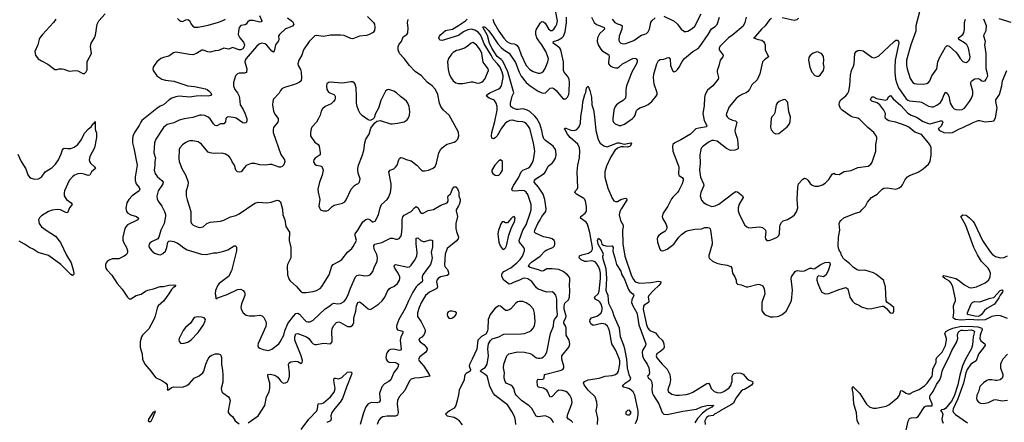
# Model space of a CAD drawing. Header units: inches. Extents: x 1550315 to 1685896, y 510706 to 640504.
# Tile 23 of 256: x 1564895 to 1576353, y 542435 to 547122. Entities that reach past the tile are written whole.
import ezdxf

# ---------------------------------------------------------------- set-up
doc = ezdxf.new("R2010")
doc.units = ezdxf.units.IN
doc.header["$MEASUREMENT"] = 0
doc.layers.add('B5564', color=7, linetype='Continuous')
doc.layers.add('B5574', color=7, linetype='Continuous')

msp = doc.modelspace()

# ---------------------------------------------------------------- linework, layer by layer
at = {"layer": 'B5564', "color": 5}
for points, elevation in [([(1565314, 547130), (1565287, 547090), (1565159, 546950), (1565130, 546912), (1565120, 546890), (1565107, 546830), (1565071, 546751), (1565079, 546710), (1565110, 546668), (1565150, 546642), (1565224, 546604), (1565304, 546544), (1565330, 546542), (1565350, 546548), (1565390, 546551), (1565410, 546547), (1565470, 546522), (1565550, 546530), (1565570, 546526), (1565630, 546496), (1565650, 546497), (1565670, 546516), (1565680, 546540), (1565681, 546630), (1565686, 546650), (1565729, 546730), (1565718, 546810), (1565721, 546830), (1565727, 546850), (1565765, 546910), (1565777, 546943), (1565796, 547070), (1565814, 547110), (1565889, 547190)], 620), ([(1567685, 547170), (1567711, 547110), (1567704, 547096), (1567690, 547095), (1567610, 547114), (1567570, 547111), (1567545, 547095), (1567530, 547069), (1567519, 547061), (1567470, 547055), (1567450, 547030), (1567440, 546990), (1567439, 546950), (1567458, 546910), (1567500, 546860), (1567511, 546831), (1567507, 546810), (1567490, 546782), (1567470, 546771), (1567450, 546771), (1567370, 546797), (1567330, 546780), (1567270, 546792), (1567210, 546762), (1567170, 546758), (1567110, 546745), (1567086, 546746), (1567030, 546767), (1567014, 546766), (1566953, 546727), (1566910, 546714), (1566870, 546716), (1566710, 546743), (1566684, 546736), (1566630, 546698), (1566570, 546683), (1566539, 546670), (1566492, 546630), (1566459, 546590), (1566450, 546570), (1566446, 546550), (1566448, 546530), (1566491, 546470), (1566550, 546430), (1566590, 546418), (1566690, 546405), (1566850, 546350), (1566930, 546343), (1567057, 546317), (1567075, 546310), (1567101, 546290), (1567118, 546270), (1567127, 546250), (1567121, 546239), (1567090, 546230), (1567010, 546235), (1566950, 546232), (1566870, 546221), (1566750, 546230), (1566710, 546225), (1566664, 546210), (1566634, 546190), (1566570, 546131), (1566530, 546114), (1566490, 546089), (1566318, 545950), (1566303, 545930), (1566287, 545890), (1566230, 545810), (1566213, 545767), (1566207, 545730), (1566206, 545690), (1566225, 545625), (1566263, 545430), (1566238, 545290), (1566238, 545250), (1566249, 545210), (1566284, 545170), (1566292, 545150), (1566284, 545130), (1566202, 545070), (1566164, 545030), (1566141, 544990), (1566129, 544929), (1566137, 544890), (1566155, 544870), (1566190, 544850), (1566255, 544830), (1566276, 544810), (1566270, 544790), (1566148, 544732), (1566129, 544710), (1566119, 544690), (1566097, 544590), (1566095, 544555), (1566101, 544530), (1566136, 544470), (1566150, 544430), (1566149, 544410), (1566138, 544390), (1566110, 544367), (1566050, 544338), (1565970, 544336), (1565937, 544323), (1565914, 544306), (1565902, 544290), (1565893, 544270), (1565893, 544250), (1565897, 544230), (1565908, 544210), (1565968, 544148), (1566030, 544050), (1566086, 543986), (1566150, 543891), (1566170, 543871), (1566190, 543874), (1566251, 543909), (1566310, 543928), (1566359, 543961), (1566387, 543973), (1566451, 543989), (1566530, 544015), (1566570, 544014), (1566630, 544033), (1566690, 544037), (1566711, 544031), (1566696, 544010), (1566680, 544000), (1566661, 543979), (1566632, 543930), (1566570, 543845), (1566507, 543790), (1566495, 543765), (1566473, 543670), (1566455, 543630), (1566396, 543524), (1566324, 543450), (1566312, 543428), (1566298, 543370), (1566298, 543310), (1566307, 543267), (1566322, 543230), (1566325, 543170), (1566350, 543110), (1566421, 543030), (1566477, 542957), (1566550, 542922), (1566595, 542890), (1566610, 542870), (1566616, 542824), (1566612, 542812), (1566630, 542811), (1566638, 542822), (1566662, 542838), (1566690, 542849), (1566790, 542843), (1566838, 542862), (1566870, 542888), (1566926, 542950), (1566985, 542975), (1567028, 543012), (1567038, 543030), (1567060, 543110), (1567090, 543174), (1567110, 543203), (1567130, 543217), (1567170, 543231), (1567210, 543231), (1567226, 543225), (1567236, 543216), (1567243, 543190), (1567243, 543110), (1567256, 543036), (1567260, 542990), (1567257, 542903), (1567241, 542830), (1567242, 542810), (1567249, 542789), (1567259, 542779), (1567325, 542730), (1567338, 542710), (1567343, 542690), (1567341, 542670), (1567319, 542570), (1567321, 542550), (1567335, 542530), (1567370, 542501), (1567403, 542450), (1567450, 542415)], 620), ([(1568941, 547161), (1569011, 547090), (1569022, 547070), (1569026, 547030), (1569022, 546998), (1569008, 546972), (1568956, 546944), (1568930, 546938), (1568849, 546931), (1568770, 546901), (1568750, 546902), (1568670, 546938), (1568630, 546943), (1568510, 546942), (1568430, 546926), (1568350, 546937), (1568330, 546934), (1568316, 546924), (1568265, 546870), (1568199, 546770), (1568180, 546710), (1568145, 546650), (1568132, 546610), (1568136, 546590), (1568161, 546541), (1568171, 546510), (1568176, 546444), (1568171, 546410), (1568146, 546390), (1568093, 546367), (1567990, 546336), (1567950, 546320), (1567930, 546297), (1567913, 546267), (1567850, 546197), (1567839, 546170), (1567837, 546130), (1567850, 546056), (1567864, 546024), (1567902, 545970), (1567904, 545950), (1567898, 545930), (1567850, 545865), (1567843, 545843), (1567844, 545810), (1567934, 545554), (1567977, 545490), (1567982, 545470), (1567970, 545433), (1567948, 545412), (1567930, 545405), (1567914, 545406), (1567830, 545435), (1567804, 545436), (1567750, 545427), (1567690, 545434), (1567630, 545449), (1567590, 545449), (1567530, 545423), (1567510, 545403), (1567473, 545350), (1567450, 545346), (1567430, 545352), (1567410, 545370), (1567396, 545430), (1567369, 545469), (1567350, 545510), (1567330, 545533), (1567290, 545557), (1567250, 545568), (1567150, 545566), (1567112, 545572), (1567090, 545581), (1567065, 545605), (1567012, 545672), (1566970, 545700), (1566910, 545713), (1566870, 545711), (1566850, 545704), (1566827, 545693), (1566790, 545665), (1566760, 545630), (1566752, 545610), (1566746, 545506), (1566749, 545470), (1566782, 545390), (1566829, 545309), (1566855, 545230), (1566852, 545190), (1566833, 545130), (1566833, 545070), (1566843, 545023), (1566888, 544890), (1566888, 544768), (1566895, 544750), (1566915, 544730), (1566970, 544708), (1566990, 544704), (1567010, 544705), (1567030, 544711), (1567073, 544750), (1567110, 544766), (1567230, 544776), (1567270, 544787), (1567350, 544826), (1567410, 544842), (1567450, 544860), (1567630, 544985), (1567670, 544999), (1567770, 544990), (1567823, 544997), (1567890, 545019), (1567910, 545017), (1567930, 545001), (1567955, 544915), (1567956, 544850), (1567981, 544790), (1567993, 544713), (1568033, 544650), (1568032, 544550), (1568050, 544470), (1568049, 544350), (1568012, 544270), (1568009, 544250), (1568012, 544150), (1568030, 544096), (1568041, 544081), (1568115, 544015), (1568161, 543961), (1568186, 543946), (1568230, 543945), (1568310, 543957), (1568350, 543969), (1568390, 543992), (1568410, 544016), (1568495, 544150), (1568526, 544254), (1568542, 544270), (1568610, 544305), (1568643, 544330), (1568710, 544414), (1568760, 544460), (1568777, 544483), (1568815, 544550), (1568800, 544610), (1568799, 544630), (1568830, 544670), (1568890, 544768), (1568923, 544797), (1568950, 544803), (1568973, 544793), (1569002, 544770), (1569010, 544768), (1569030, 544776), (1569071, 544849), (1569090, 544930), (1569106, 544970), (1569170, 545030), (1569185, 545050), (1569210, 545110), (1569218, 545170), (1569217, 545210), (1569190, 545350), (1569205, 545370), (1569250, 545386), (1569270, 545404), (1569287, 545430), (1569307, 545490), (1569316, 545504), (1569330, 545516), (1569350, 545515), (1569393, 545493), (1569450, 545477), (1569516, 545430), (1569571, 545371), (1569583, 545363), (1569610, 545361), (1569651, 545369), (1569707, 545393), (1569730, 545414), (1569745, 545450), (1569774, 545570), (1569793, 545607), (1569811, 545629), (1569850, 545662), (1569870, 545672), (1569950, 545696), (1569970, 545707), (1569992, 545730), (1570000, 545757)], 660), ([(1568010, 547144), (1568070, 547101), (1568086, 547070), (1568070, 547046), (1568010, 547025), (1567990, 547014), (1567917, 546950), (1567906, 546930), (1567910, 546890), (1567906, 546874), (1567870, 546830), (1567862, 546770), (1567853, 546747), (1567850, 546743), (1567830, 546755), (1567770, 546825), (1567750, 546840), (1567710, 546847), (1567683, 546837), (1567650, 546811), (1567530, 546670), (1567518, 546650), (1567513, 546630), (1567537, 546550), (1567533, 546507), (1567510, 546498), (1567450, 546501), (1567428, 546492), (1567407, 546470), (1567382, 546390), (1567384, 546350), (1567399, 546310), (1567429, 546269), (1567449, 546230), (1567454, 546210), (1567459, 546130), (1567496, 546076), (1567515, 546035), (1567537, 545970), (1567537, 545943), (1567530, 545921), (1567510, 545916), (1567490, 545923), (1567415, 545975), (1567401, 545981), (1567329, 545991), (1567313, 545987), (1567301, 545979), (1567295, 545970), (1567289, 545931), (1567272, 545908), (1567230, 545908), (1567190, 545888), (1567170, 545890), (1567150, 545910), (1567110, 545967), (1567090, 545986), (1567050, 546007), (1567009, 546011), (1566990, 546010), (1566910, 545984), (1566810, 545968), (1566750, 545953), (1566690, 545922), (1566610, 545900), (1566590, 545888), (1566570, 545865), (1566478, 545730), (1566463, 545690), (1566457, 545570), (1566474, 545510), (1566468, 545470), (1566469, 545430), (1566459, 545370), (1566473, 545333), (1566496, 545296), (1566549, 545250), (1566563, 545230), (1566560, 545210), (1566550, 545190), (1566506, 545130), (1566489, 545069), (1566495, 545035), (1566506, 545010), (1566550, 544951), (1566579, 544890), (1566593, 544853), (1566593, 544833), (1566577, 544750), (1566539, 544670), (1566516, 544590), (1566501, 544570), (1566430, 544535), (1566410, 544521), (1566402, 544510), (1566396, 544490), (1566402, 544470), (1566432, 544430), (1566465, 544405), (1566510, 544387), (1566534, 544386), (1566561, 544399), (1566592, 544428), (1566609, 544470), (1566619, 544530), (1566630, 544545), (1566650, 544547), (1566690, 544538), (1566730, 544521), (1566750, 544510), (1566804, 544464), (1566844, 544444), (1567010, 544394), (1567069, 544389), (1567150, 544406), (1567190, 544408), (1567270, 544426), (1567317, 544443), (1567390, 544491), (1567410, 544491), (1567418, 544470), (1567419, 544430), (1567361, 544199), (1567326, 544134), (1567217, 544050), (1567199, 544030), (1567173, 543970), (1567171, 543930), (1567177, 543903), (1567173, 543893), (1567178, 543878), (1567190, 543874), (1567196, 543884), (1567310, 543924), (1567430, 543981), (1567470, 543983), (1567494, 543970), (1567511, 543950), (1567516, 543930), (1567514, 543910), (1567475, 543815), (1567468, 543770), (1567471, 543750), (1567497, 543710), (1567530, 543682), (1567570, 543673), (1567630, 543673), (1567690, 543682), (1567716, 543676), (1567735, 543655), (1567758, 543610), (1567762, 543590), (1567760, 543550), (1567671, 543351), (1567667, 543330), (1567671, 543310), (1567690, 543296), (1567730, 543283), (1567790, 543271), (1567830, 543288), (1567910, 543349), (1567928, 543370), (1567970, 543450), (1567982, 543498), (1568016, 543584), (1568080, 543670), (1568110, 543703), (1568130, 543706), (1568150, 543694), (1568210, 543626), (1568230, 543609), (1568250, 543604), (1568270, 543605), (1568310, 543624), (1568450, 543756), (1568505, 543790), (1568530, 543815), (1568550, 543820), (1568595, 543815), (1568630, 543818), (1568670, 543843), (1568690, 543869), (1568713, 543910), (1568743, 543997), (1568801, 544130), (1568817, 544143), (1568848, 544152), (1568910, 544140), (1568950, 544142), (1568973, 544150), (1569005, 544190), (1569025, 544250), (1569053, 544307), (1569060, 544350), (1569052, 544390), (1569030, 544426), (1569021, 544450), (1569018, 544490), (1569028, 544510), (1569110, 544527), (1569210, 544577), (1569238, 544578), (1569274, 544566), (1569290, 544565), (1569310, 544573), (1569330, 544599), (1569337, 544623), (1569345, 544695), (1569346, 544794), (1569355, 544825), (1569370, 544846), (1569450, 544890), (1569490, 544933), (1569510, 544946), (1569532, 544932), (1569550, 544887), (1569558, 544878), (1569570, 544871), (1569590, 544871), (1569650, 544899), (1569710, 544913), (1569796, 544964), (1569870, 544990), (1569881, 545010), (1569882, 545030), (1569877, 545050), (1569883, 545070), (1569907, 545093), (1569917, 545110), (1569930, 545151), (1569950, 545178), (1569970, 545176), (1569990, 545151), (1570000, 545127)], 640), ([(1566730, 547135), (1566750, 547115), (1566770, 547103), (1566790, 547101), (1566830, 547120), (1566850, 547123), (1566872, 547112), (1566890, 547070), (1566910, 547045), (1566930, 547036), (1566970, 547034), (1567090, 547060), (1567210, 547094), (1567250, 547108), (1567290, 547130)], 620), ([(1570000, 545808), (1569999, 545819), (1569893, 546010), (1569828, 546068), (1569794, 546110), (1569781, 546150), (1569760, 546250), (1569733, 546310), (1569696, 546350), (1569636, 546396), (1569570, 546467), (1569497, 546517), (1569430, 546589), (1569370, 546670), (1569313, 546730), (1569301, 546770), (1569301, 546810), (1569310, 546837), (1569339, 546870), (1569359, 546921), (1569399, 546950), (1569413, 546970), (1569415, 547025), (1569407, 547090), (1569417, 547123)], 660), ([(1570000, 546938), (1569810, 546879), (1569790, 546883), (1569781, 546890), (1569773, 546910), (1569779, 546930), (1569795, 546950), (1569850, 546997), (1569930, 547011), (1570000, 547056)], 640), ([(1570000, 546769), (1569978, 546762), (1569940, 546740), (1569919, 546721), (1569885, 546670), (1569874, 546630), (1569881, 546541), (1569893, 546490), (1569913, 546450), (1569941, 546410), (1569970, 546386), (1570000, 546380)], 660), ([(1564875, 545555), (1564911, 545470), (1564966, 545386), (1564990, 545316), (1565008, 545290), (1565030, 545276), (1565067, 545267), (1565113, 545270), (1565147, 545290), (1565190, 545350), (1565270, 545397), (1565310, 545440), (1565346, 545490), (1565378, 545562), (1565393, 545607), (1565401, 545619), (1565414, 545626), (1565450, 545621), (1565490, 545623), (1565530, 545637), (1565573, 545667), (1565614, 545726), (1565650, 545799), (1565694, 545850), (1565727, 545873), (1565750, 545911), (1565762, 545918), (1565770, 545935), (1565774, 545934), (1565772, 545852), (1565776, 545830), (1565790, 545805), (1565789, 545750), (1565764, 545630), (1565712, 545530), (1565703, 545490), (1565707, 545470), (1565718, 545450), (1565767, 545410), (1565776, 545390), (1565732, 545350), (1565710, 545310), (1565690, 545309), (1565645, 545325), (1565611, 545331), (1565570, 545326), (1565533, 545310), (1565510, 545294), (1565471, 545250), (1565417, 545130), (1565412, 545108), (1565413, 545073), (1565424, 545050), (1565440, 545030), (1565492, 544990), (1565507, 544970), (1565475, 544930), (1565450, 544873), (1565430, 544876), (1565370, 544910), (1565330, 544914), (1565274, 544906), (1565230, 544890), (1565150, 544838), (1565125, 544815), (1565115, 544790), (1565120, 544750), (1565150, 544710), (1565201, 544670), (1565310, 544600), (1565370, 544529), (1565441, 544381), (1565493, 544293), (1565516, 544210), (1565523, 544170), (1565521, 544150), (1565510, 544142), (1565490, 544157), (1565372, 544272), (1565230, 544375), (1565110, 544412), (1565052, 544450), (1565009, 544469), (1564951, 544510), (1564890, 544544)], 580), ([(1570000, 544953), (1569976, 544910), (1569976, 544895), (1569990, 544830), (1569972, 544750), (1569972, 544690), (1569977, 544657), (1570000, 544590), (1569996, 544570), (1569976, 544544), (1569870, 544458), (1569846, 544394), (1569837, 544270), (1569844, 544250), (1569872, 544212), (1569881, 544190), (1569886, 544170), (1569884, 544156), (1569870, 544144), (1569791, 544130), (1569763, 544110), (1569749, 544090), (1569746, 544070), (1569758, 544010), (1569749, 543991), (1569663, 543950), (1569619, 543910), (1569570, 543834), (1569542, 543770), (1569523, 543710), (1569526, 543666), (1569566, 543606), (1569614, 543510), (1569614, 543490), (1569602, 543458), (1569574, 543426), (1569548, 543410), (1569539, 543390), (1569555, 543370), (1569599, 543339), (1569626, 543310), (1569638, 543290), (1569634, 543270), (1569620, 543250), (1569550, 543196), (1569535, 543170), (1569543, 543150), (1569597, 543090), (1569662, 542990), (1569666, 542970), (1569552, 542952), (1569490, 542948), (1569450, 542936), (1569430, 542919), (1569375, 542805), (1569312, 542730), (1569293, 542690), (1569288, 542650), (1569298, 542550), (1569290, 542518), (1569270, 542505), (1569173, 542507), (1569121, 542499), (1569090, 542479), (1569070, 542450), (1569055, 542410)], 640), ([(1567552, 542430), (1567670, 542510), (1567746, 542630), (1567767, 542730), (1567798, 542790), (1567806, 542834), (1567807, 542890), (1567782, 542970), (1567783, 542990), (1567810, 542997), (1567865, 542985), (1567900, 542960), (1567930, 542917), (1567950, 542898), (1567970, 542890), (1567990, 542893), (1568013, 542907), (1568025, 542930), (1568033, 542967), (1568036, 543010), (1568025, 543110), (1568032, 543128), (1568050, 543138), (1568110, 543148), (1568130, 543142), (1568170, 543119), (1568184, 543130), (1568186, 543154), (1568171, 543209), (1568097, 543390), (1568095, 543430), (1568110, 543466), (1568130, 543470), (1568232, 543430), (1568259, 543410), (1568290, 543368), (1568310, 543350), (1568330, 543342), (1568350, 543341), (1568430, 543355), (1568510, 543350), (1568530, 543370), (1568533, 543390), (1568528, 543488), (1568532, 543528), (1568550, 543561), (1568582, 543598), (1568610, 543605), (1568630, 543598), (1568710, 543550), (1568750, 543550), (1568772, 543568), (1568784, 543596), (1568784, 543650), (1568808, 543730), (1568813, 543790), (1568830, 543829), (1568850, 543836), (1568870, 543827), (1568950, 543755), (1568970, 543748), (1568990, 543757), (1569070, 543809), (1569115, 543850), (1569145, 543890), (1569177, 543963), (1569193, 543987), (1569210, 544000), (1569250, 544016), (1569290, 544052), (1569314, 544090), (1569319, 544110), (1569318, 544130), (1569301, 544170), (1569262, 544230), (1569253, 544250), (1569256, 544264), (1569270, 544271), (1569410, 544241), (1569430, 544246), (1569450, 544263), (1569490, 544320), (1569516, 544370), (1569519, 544410), (1569508, 544512), (1569510, 544579), (1569530, 544584), (1569565, 544550), (1569590, 544539), (1569610, 544539), (1569670, 544558), (1569690, 544557), (1569697, 544550), (1569697, 544477), (1569684, 544410), (1569695, 544350), (1569689, 544310), (1569677, 544270), (1569637, 544223), (1569588, 544150), (1569578, 544130), (1569577, 544110), (1569582, 544090), (1569579, 544070), (1569530, 544031), (1569510, 544010), (1569470, 543948), (1569418, 543850), (1569379, 543761), (1569308, 543630), (1569284, 543570), (1569279, 543550), (1569282, 543522), (1569293, 543513), (1569339, 543499), (1569352, 543490), (1569354, 543474), (1569331, 543430), (1569322, 543390), (1569335, 543285), (1569327, 543273), (1569310, 543271), (1569250, 543286), (1569210, 543281), (1569188, 543270), (1569170, 543249), (1569162, 543230), (1569156, 543190), (1569159, 543170), (1569171, 543150), (1569196, 543136), (1569270, 543131), (1569285, 543125), (1569302, 543110), (1569300, 543090), (1569292, 543070), (1569247, 543013), (1569214, 542930), (1569191, 542910), (1569139, 542881), (1569110, 542846), (1569083, 542770), (1569088, 542690), (1569080, 542670), (1569050, 542661), (1568990, 542664), (1568950, 542650), (1568924, 542616), (1568895, 542545), (1568859, 542410)], 620), ([(1568170, 542351), (1568261, 542470), (1568354, 542570), (1568361, 542590), (1568370, 542650), (1568410, 542653), (1568430, 542661), (1568510, 542733), (1568554, 542786), (1568564, 542810), (1568565, 542830), (1568550, 542922), (1568553, 542947), (1568570, 542950), (1568610, 542941), (1568642, 542958), (1568710, 543017), (1568750, 543023), (1568761, 543010), (1568758, 542990), (1568697, 542843), (1568650, 542710), (1568625, 542670), (1568563, 542597), (1568528, 542550), (1568514, 542510), (1568521, 542470), (1568513, 542450), (1568470, 542434)], 580), ([(1570000, 542756), (1569987, 542690), (1569969, 542631), (1569950, 542601), (1569898, 542570), (1569852, 542530), (1569871, 542511), (1569950, 542496), (1569990, 542471), (1570000, 542459)], 660)]:
    msp.add_lwpolyline(points, dxfattribs=dict(at, elevation=elevation))
for points, elevation in [([(1568750, 546399), (1568650, 546383), (1568506, 546395), (1568488, 546392), (1568470, 546375), (1568464, 546350), (1568471, 546310), (1568490, 546279), (1568510, 546266), (1568551, 546250), (1568561, 546241), (1568567, 546230), (1568567, 546210), (1568561, 546190), (1568547, 546170), (1568518, 546142), (1568450, 546110), (1568417, 546083), (1568402, 546058), (1568390, 546010), (1568374, 545970), (1568348, 545930), (1568296, 545870), (1568285, 545850), (1568278, 545810), (1568281, 545770), (1568289, 545750), (1568330, 545695), (1568368, 545668), (1568380, 545650), (1568391, 545570), (1568390, 545550), (1568381, 545539), (1568332, 545510), (1568317, 545490), (1568315, 545470), (1568319, 545459), (1568330, 545439), (1568346, 545430), (1568390, 545422), (1568412, 545412), (1568426, 545370), (1568414, 545310), (1568385, 545230), (1568365, 545150), (1568367, 545113), (1568388, 545030), (1568378, 544950), (1568382, 544930), (1568397, 544910), (1568430, 544896), (1568470, 544895), (1568490, 544903), (1568533, 544947), (1568556, 544964), (1568650, 544985), (1568678, 545002), (1568695, 545025), (1568753, 545150), (1568790, 545191), (1568813, 545207), (1568830, 545211), (1568850, 545232), (1568856, 545270), (1568835, 545335), (1568830, 545370), (1568830, 545390), (1568839, 545430), (1568882, 545538), (1568899, 545601), (1568910, 545690), (1568922, 545730), (1568960, 545790), (1568981, 545859), (1569022, 545918), (1569050, 545942), (1569090, 545948), (1569210, 545910), (1569230, 545909), (1569290, 545916), (1569370, 545933), (1569403, 545957), (1569420, 545980), (1569431, 546009), (1569436, 546050), (1569428, 546110), (1569412, 546152), (1569395, 546175), (1569374, 546194), (1569326, 546226), (1569281, 546270), (1569250, 546290), (1569190, 546310), (1569170, 546305), (1569152, 546288), (1569099, 546181), (1569070, 546093), (1569036, 546030), (1569019, 545981), (1569001, 545959), (1568970, 545949), (1568950, 545957), (1568884, 546004), (1568858, 546030), (1568836, 546070), (1568822, 546110), (1568815, 546150), (1568815, 546235), (1568810, 546330), (1568799, 546370), (1568790, 546384), (1568770, 546397)], 680), ([(1569926, 543730), (1569902, 543730), (1569881, 543719), (1569873, 543710), (1569869, 543691), (1569873, 543670), (1569890, 543648), (1569910, 543645), (1569930, 543651), (1569959, 543670), (1569974, 543690), (1569978, 543710), (1569961, 543721)], 660), ([(1566970, 543662), (1566926, 543654), (1566883, 543590), (1566823, 543537), (1566796, 543504), (1566751, 543410), (1566747, 543390), (1566750, 543374), (1566771, 543351), (1566810, 543355), (1566850, 543367), (1566890, 543395), (1566970, 543482), (1567034, 543570), (1567055, 543615), (1567056, 543630), (1567042, 543650), (1567010, 543660)], 640), ([(1566470, 542568), (1566466, 542554), (1566450, 542551), (1566394, 542470), (1566389, 542450), (1566410, 542440), (1566430, 542457), (1566450, 542494), (1566463, 542537), (1566470, 542545)], 620)]:
    msp.add_lwpolyline(points, close=True, dxfattribs=dict(at, elevation=elevation))
at = {"layer": 'B5574', "color": 5}
for points, elevation in [([(1571331, 542431), (1571314, 542450), (1571281, 542470), (1571266, 542490), (1571275, 542530), (1571320, 542650), (1571323, 542670), (1571317, 542710), (1571298, 542750), (1571270, 542780), (1571250, 542792), (1571210, 542806), (1571170, 542808), (1571145, 542795), (1571090, 542736), (1571070, 542728), (1571061, 542741), (1571042, 542790), (1571029, 542810), (1570990, 542831), (1570930, 542843), (1570922, 542862), (1570918, 542910), (1570921, 542930), (1570930, 542935), (1570970, 542932), (1570990, 542940), (1570999, 542950), (1571001, 542990), (1571183, 543037), (1571214, 543050), (1571226, 543070), (1571227, 543090), (1571203, 543170), (1571205, 543210), (1571285, 543310), (1571295, 543330), (1571297, 543350), (1571289, 543390), (1571256, 543450), (1571254, 543530), (1571250, 543550), (1571227, 543590), (1571227, 543610), (1571250, 543650), (1571256, 543670), (1571233, 543750), (1571230, 543790), (1571240, 543820), (1571280, 543860), (1571292, 543890), (1571296, 543970), (1571293, 544030), (1571298, 544090), (1571296, 544110), (1571288, 544128), (1571270, 544150), (1571219, 544190), (1571170, 544214), (1571090, 544223), (1571030, 544222), (1570990, 544197), (1570970, 544194), (1570931, 544211), (1570836, 544236), (1570815, 544250), (1570823, 544270), (1570850, 544299), (1570950, 544370), (1571010, 544432), (1571030, 544444), (1571098, 544470), (1571117, 544490), (1571124, 544510), (1571124, 544530), (1571114, 544550), (1571090, 544571), (1571070, 544580), (1570990, 544594), (1570898, 544638), (1570884, 544650), (1570888, 544670), (1570925, 544750), (1570951, 544790), (1570971, 544829), (1571017, 544890), (1571022, 544918), (1571006, 545030), (1570986, 545090), (1570932, 545172), (1570882, 545230), (1570884, 545250), (1570903, 545270), (1570999, 545330), (1571015, 545350), (1571044, 545416), (1571091, 545450), (1571108, 545470), (1571130, 545510), (1571137, 545550), (1571136, 545590), (1571131, 545611), (1571104, 545650), (1571015, 545715), (1570995, 545735), (1570981, 545770), (1570971, 545831), (1570948, 545910), (1570915, 545970), (1570890, 545999), (1570830, 546052), (1570794, 546074), (1570750, 546084), (1570696, 546076), (1570678, 546078), (1570630, 546096), (1570612, 546112), (1570606, 546130), (1570608, 546152), (1570627, 546230), (1570646, 546270), (1570575, 546515), (1570518, 546638), (1570499, 546659), (1570450, 546695), (1570388, 546790), (1570361, 546850), (1570338, 546938), (1570286, 547034), (1570290, 547041), (1570310, 547035), (1570350, 546995), (1570390, 546946), (1570461, 546841), (1570497, 546797), (1570530, 546770), (1570591, 546731), (1570663, 546623), (1570707, 546510), (1570730, 546464), (1570790, 546390), (1570837, 546350), (1570930, 546288), (1570970, 546269), (1570990, 546265), (1571012, 546270), (1571070, 546325), (1571090, 546328), (1571110, 546322), (1571139, 546299), (1571210, 546208), (1571230, 546198), (1571240, 546200), (1571250, 546202), (1571270, 546220), (1571284, 546250), (1571291, 546290), (1571295, 546390), (1571289, 546430), (1571270, 546466), (1571233, 546510), (1571225, 546530), (1571222, 546630), (1571192, 546770), (1571179, 546790), (1571158, 546810), (1571103, 546850), (1571108, 546870), (1571158, 546882), (1571204, 546910), (1571223, 546930), (1571241, 546979), (1571260, 547090), (1571257, 547150)], 620), ([(1570402, 547130), (1570412, 547090), (1570469, 546990), (1570530, 546906), (1570563, 546870), (1570590, 546851), (1570610, 546844), (1570650, 546842), (1570670, 546835), (1570683, 546823), (1570703, 546790), (1570730, 546714), (1570790, 546590), (1570830, 546541), (1570870, 546519), (1570930, 546500), (1570950, 546498), (1570970, 546506), (1570990, 546524), (1571010, 546554), (1571042, 546630), (1571048, 546670), (1571018, 546750), (1570971, 546830), (1570935, 546875), (1570914, 546910), (1570902, 546950), (1570901, 546990), (1570908, 547012), (1570955, 547085), (1570970, 547101), (1570990, 547098), (1571010, 547083), (1571050, 547015), (1571063, 547003), (1571070, 546997), (1571090, 546996), (1571110, 547010), (1571135, 547045), (1571147, 547070), (1571153, 547110), (1571130, 547230)], 640), ([(1571549, 547150), (1571582, 547090), (1571606, 547066), (1571670, 547044), (1571698, 547030), (1571700, 547010), (1571644, 546956), (1571621, 546910), (1571615, 546870), (1571626, 546830), (1571650, 546790), (1571670, 546765), (1571751, 546711), (1571756, 546690), (1571747, 546630), (1571749, 546610), (1571766, 546586), (1571796, 546570), (1571830, 546560), (1571850, 546561), (1571870, 546572), (1571911, 546609), (1572030, 546670), (1572050, 546674), (1572066, 546670), (1572081, 546650), (1572080, 546630), (1572072, 546610), (1572018, 546510), (1571958, 546350), (1571950, 546310), (1571949, 546250), (1571943, 546210), (1571918, 546182), (1571870, 546154), (1571839, 546130), (1571826, 546110), (1571811, 546070), (1571796, 545970), (1571798, 545950), (1571806, 545930), (1571825, 545910), (1571870, 545892), (1571890, 545892), (1571934, 545906), (1572025, 545970), (1572046, 545990), (1572058, 546010), (1572074, 546065), (1572083, 546077), (1572110, 546097), (1572170, 546114), (1572210, 546135), (1572250, 546168), (1572301, 546230), (1572312, 546250), (1572314, 546270), (1572279, 546370), (1572272, 546450), (1572274, 546486), (1572308, 546610), (1572330, 546647), (1572350, 546660), (1572390, 546661), (1572430, 546678), (1572450, 546682), (1572464, 546664), (1572470, 546590), (1572490, 546531), (1572510, 546515), (1572530, 546524), (1572550, 546541), (1572570, 546569), (1572604, 546636), (1572631, 546669), (1572730, 546750), (1572790, 546788), (1572810, 546809), (1572907, 546950), (1572946, 547014), (1572990, 547043), (1573010, 547066), (1573038, 547150)], 620), ([(1573351, 547150), (1573335, 547090), (1573313, 547047), (1573194, 546946), (1573143, 546910), (1573042, 546810), (1573035, 546790), (1573036, 546770), (1573082, 546710), (1573076, 546690), (1573046, 546650), (1573030, 546584), (1573011, 546530), (1573010, 546510), (1573026, 546450), (1573023, 546430), (1572962, 546350), (1572899, 546301), (1572872, 546250), (1572863, 546217), (1572861, 546121), (1572846, 546030), (1572860, 545950), (1572892, 545890), (1572886, 545874), (1572799, 545861), (1572764, 545850), (1572702, 545790), (1572590, 545723), (1572519, 545690), (1572497, 545670), (1572491, 545650), (1572496, 545590), (1572564, 545410), (1572563, 545323), (1572569, 545309), (1572610, 545279), (1572616, 545270), (1572616, 545250), (1572604, 545210), (1572566, 545134), (1572550, 545110), (1572499, 545061), (1572482, 545038), (1572438, 544950), (1572385, 544870), (1572372, 544830), (1572376, 544810), (1572418, 544738), (1572425, 544710), (1572425, 544690), (1572414, 544666), (1572404, 544656), (1572356, 544630), (1572331, 544610), (1572318, 544590), (1572315, 544570), (1572319, 544530), (1572343, 544450), (1572356, 544436), (1572370, 544431), (1572390, 544433), (1572430, 544451), (1572507, 544510), (1572564, 544590), (1572598, 544622), (1572645, 544655), (1572673, 544667), (1572750, 544684), (1572830, 544687), (1572870, 544704), (1572904, 544704), (1572919, 544699), (1572929, 544689), (1572933, 544673), (1572955, 544530), (1572952, 544508), (1572916, 544376), (1572916, 544356), (1572922, 544342), (1572956, 544310), (1573006, 544286), (1573054, 544274), (1573130, 544266), (1573170, 544250), (1573183, 544230), (1573191, 544171), (1573217, 544130), (1573231, 544090), (1573231, 544070), (1573241, 544050), (1573250, 544044), (1573290, 544035), (1573350, 544010), (1573370, 544010), (1573490, 544042), (1573510, 544040), (1573542, 544022), (1573559, 543990), (1573568, 543932), (1573533, 543830), (1573531, 543731), (1573557, 543697), (1573583, 543683), (1573630, 543664), (1573662, 543662), (1573710, 543667), (1573730, 543672), (1573767, 543690), (1573814, 543730), (1573877, 543850), (1573888, 543972), (1573872, 544110), (1573876, 544130), (1573919, 544190), (1573930, 544197), (1573950, 544201), (1573990, 544193), (1574030, 544197), (1574090, 544231), (1574110, 544231), (1574130, 544222), (1574150, 544224), (1574210, 544268), (1574250, 544287), (1574270, 544294), (1574310, 544298), (1574322, 544290), (1574325, 544270), (1574307, 544210), (1574279, 544150), (1574250, 544129), (1574190, 544139), (1574175, 544125), (1574171, 544110), (1574171, 544090), (1574182, 544050), (1574210, 543985), (1574231, 543950), (1574270, 543931), (1574310, 543934), (1574430, 543980), (1574510, 544003), (1574531, 543990), (1574554, 543890), (1574585, 543845), (1574610, 543822), (1574670, 543795), (1574690, 543780), (1574765, 543755), (1574810, 543759), (1574930, 543787), (1574950, 543786), (1574981, 543761), (1575025, 543710), (1575050, 543706), (1575058, 543710), (1575068, 543730), (1575068, 543770), (1575022, 543810), (1574989, 543829), (1574977, 543850), (1574972, 544010), (1574949, 544090), (1574858, 544158), (1574830, 544174), (1574730, 544204), (1574670, 544203), (1574642, 544210), (1574597, 544237), (1574550, 544284), (1574501, 544321), (1574475, 544350), (1574470, 544366), (1574458, 544378), (1574449, 544410), (1574440, 544420), (1574423, 544463), (1574418, 544490), (1574422, 544590), (1574440, 544670), (1574430, 544750), (1574438, 544770), (1574450, 544785), (1574485, 544815), (1574610, 544865), (1574675, 544885), (1574694, 544910), (1574737, 544950), (1574761, 544999), (1574807, 545050), (1574873, 545090), (1574930, 545148), (1574950, 545159), (1574990, 545163), (1575090, 545149), (1575130, 545164), (1575156, 545184), (1575170, 545201), (1575199, 545261), (1575227, 545293), (1575250, 545307), (1575352, 545348), (1575410, 545384), (1575470, 545439), (1575489, 545471), (1575503, 545550), (1575503, 545630), (1575495, 545655), (1575473, 545690), (1575390, 545784), (1575314, 545814), (1575244, 545870), (1575210, 545888), (1575090, 545930), (1575010, 545946), (1574990, 545955), (1574972, 545972), (1574967, 545990), (1574969, 546030), (1574951, 546070), (1574903, 546130), (1574873, 546153), (1574810, 546174), (1574797, 546190), (1574802, 546210), (1574810, 546224), (1574830, 546222), (1574865, 546205), (1574970, 546185), (1574990, 546193), (1575010, 546228), (1575030, 546241), (1575061, 546201), (1575150, 546122), (1575230, 546032), (1575269, 546010), (1575330, 545989), (1575410, 545937), (1575470, 545913), (1575490, 545910), (1575610, 545946), (1575630, 545944), (1575636, 545930), (1575630, 545908), (1575617, 545883), (1575585, 545850), (1575599, 545830), (1575650, 545810), (1575710, 545803), (1575750, 545809), (1575830, 545852), (1575872, 545868), (1575990, 545925), (1576050, 545948), (1576070, 545948), (1576130, 545933), (1576210, 545939), (1576230, 545945), (1576250, 545978), (1576271, 546090), (1576253, 546170), (1576255, 546190), (1576296, 546250), (1576323, 546350), (1576332, 546410), (1576383, 546530)], 620), ([(1572390, 547163), (1572510, 547106), (1572551, 547070), (1572591, 547011), (1572630, 546986), (1572650, 546984), (1572670, 546989), (1572722, 547018), (1572753, 547047), (1572826, 547190)], 640), ([(1575370, 547230), (1575325, 547050), (1575324, 546990), (1575264, 546830), (1575217, 546650), (1575215, 546590), (1575221, 546550), (1575258, 546438), (1575290, 546390), (1575310, 546379), (1575330, 546375), (1575410, 546370), (1575450, 546379), (1575471, 546389), (1575488, 546412), (1575508, 546470), (1575569, 546550), (1575581, 546630), (1575601, 546679), (1575670, 546801), (1575690, 546821), (1575710, 546814), (1575790, 546742), (1575810, 546719), (1575840, 546670), (1575870, 546637), (1575890, 546626), (1575910, 546625), (1575930, 546635), (1575945, 546650), (1575954, 546670), (1575955, 546690), (1575936, 546790), (1575918, 546830), (1575890, 546853), (1575824, 546890), (1575822, 546910), (1575870, 546949), (1575881, 546970), (1575890, 547010), (1575889, 547090), (1575902, 547130)], 660), ([(1570000, 547056), (1570084, 547110), (1570102, 547130)], 640), ([(1571790, 547130), (1571820, 547090), (1571850, 547072), (1571890, 547064), (1571908, 547050), (1571903, 547010), (1571872, 546930), (1571866, 546886), (1571870, 546870), (1571889, 546849), (1571922, 546842), (1571950, 546843), (1572040, 546880), (1572110, 546932), (1572130, 546943), (1572170, 546952), (1572190, 546962), (1572210, 546982), (1572226, 547010), (1572241, 547090), (1572251, 547110), (1572290, 547142)], 640), ([(1573643, 547137), (1573620, 547120), (1573570, 547050), (1573528, 547010), (1573456, 546930), (1573450, 546918), (1573434, 546910), (1573490, 546891), (1573530, 546884), (1573550, 546870), (1573564, 546850), (1573570, 546831), (1573571, 546770), (1573582, 546742), (1573602, 546710), (1573608, 546690), (1573564, 546656), (1573540, 546630), (1573510, 546490), (1573478, 546422), (1573415, 546365), (1573388, 546310), (1573370, 546285), (1573350, 546270), (1573306, 546254), (1573270, 546234), (1573234, 546206), (1573151, 546109), (1573121, 546030), (1573117, 546010), (1573128, 545990), (1573147, 545970), (1573190, 545954), (1573226, 545946), (1573242, 545930), (1573219, 545830), (1573222, 545810), (1573250, 545732), (1573256, 545624), (1573247, 545613), (1573217, 545603), (1573170, 545600), (1573150, 545605), (1573122, 545622), (1573010, 545708), (1572970, 545717), (1572950, 545714), (1572920, 545700), (1572847, 545650), (1572830, 545630), (1572821, 545610), (1572810, 545550), (1572815, 545450), (1572806, 545370), (1572816, 545290), (1572852, 545210), (1572855, 545190), (1572820, 545110), (1572814, 545070), (1572830, 545022), (1572852, 544992), (1572890, 544969), (1572950, 544949), (1572990, 544953), (1573030, 544975), (1573210, 545112), (1573230, 545120), (1573250, 545117), (1573305, 545070), (1573313, 545050), (1573267, 544973), (1573258, 544930), (1573258, 544898), (1573272, 544850), (1573334, 544730), (1573356, 544710), (1573380, 544700), (1573510, 544712), (1573541, 544701), (1573575, 544670), (1573577, 544650), (1573571, 544590), (1573574, 544570), (1573590, 544551), (1573610, 544551), (1573630, 544557), (1573669, 544570), (1573710, 544591), (1573729, 544610), (1573737, 544630), (1573740, 544710), (1573745, 544735), (1573759, 544761), (1573779, 544780), (1573830, 544794), (1573888, 544832), (1573910, 544850), (1573935, 544885), (1573949, 544930), (1573941, 545030), (1573950, 545174), (1573959, 545210), (1574010, 545267), (1574030, 545276), (1574050, 545271), (1574070, 545251), (1574093, 545213), (1574116, 545196), (1574150, 545185), (1574190, 545185), (1574239, 545201), (1574270, 545217), (1574310, 545261), (1574350, 545322), (1574370, 545335), (1574390, 545322), (1574430, 545318), (1574490, 545353), (1574570, 545365), (1574650, 545403), (1574770, 545417), (1574801, 545439), (1574816, 545464), (1574859, 545590), (1574860, 545670), (1574870, 545730), (1574870, 545750), (1574863, 545770), (1574834, 545810), (1574766, 545866), (1574670, 545962), (1574650, 545974), (1574590, 545987), (1574570, 545996), (1574467, 546067), (1574448, 546088), (1574432, 546130), (1574436, 546163), (1574450, 546190), (1574510, 546235), (1574530, 546260), (1574543, 546290), (1574555, 546355), (1574564, 546476), (1574576, 546530), (1574599, 546581), (1574605, 546610), (1574612, 546728), (1574630, 546751), (1574650, 546762), (1574670, 546767), (1574710, 546760), (1574810, 546685), (1574830, 546679), (1574850, 546681), (1574890, 546699), (1575070, 546870), (1575090, 546884), (1575110, 546885), (1575121, 546870), (1575124, 546850), (1575085, 546650), (1575079, 546570), (1575078, 546510), (1575089, 546430), (1575097, 546390), (1575123, 546330), (1575210, 546201), (1575230, 546184), (1575250, 546176), (1575370, 546167), (1575390, 546161), (1575470, 546117), (1575510, 546107), (1575530, 546109), (1575570, 546125), (1575610, 546158), (1575630, 546190), (1575650, 546245), (1575670, 546278), (1575690, 546265), (1575709, 546230), (1575725, 546150), (1575750, 546104), (1575770, 546084), (1575790, 546075), (1575830, 546071), (1575864, 546076), (1575890, 546092), (1575950, 546170), (1575972, 546210), (1575988, 546250), (1575986, 546290), (1575963, 546370), (1575965, 546390), (1575973, 546407), (1575990, 546422), (1576010, 546432), (1576050, 546436), (1576070, 546428), (1576090, 546409), (1576115, 546405), (1576130, 546410), (1576144, 546430), (1576160, 546470), (1576159, 546490), (1576143, 546550), (1576141, 546730), (1576128, 546830), (1576133, 546870), (1576116, 546930), (1576118, 546950), (1576143, 546997), (1576145, 547050), (1576114, 547130)], 640), ([(1573960, 547140), (1573939, 547121), (1573909, 547111), (1573770, 547143)], 640), ([(1576290, 547135), (1576430, 547092)], 640), ([(1571106, 542430), (1571095, 542455), (1571077, 542477), (1571050, 542496), (1571010, 542510), (1570930, 542499), (1570907, 542507), (1570856, 542596), (1570825, 542625), (1570734, 542690), (1570672, 542752), (1570661, 542770), (1570647, 542827), (1570631, 542851), (1570610, 542866), (1570555, 542890), (1570543, 542910), (1570532, 542950), (1570531, 542970), (1570538, 543010), (1570526, 543070), (1570530, 543110), (1570563, 543210), (1570587, 543230), (1570690, 543255), (1570770, 543252), (1570836, 543236), (1570861, 543221), (1570890, 543196), (1570910, 543184), (1570930, 543180), (1570950, 543180), (1570970, 543186), (1570990, 543196), (1571010, 543215), (1571028, 543252), (1571071, 543470), (1571107, 543553), (1571111, 543610), (1571120, 543630), (1571151, 543670), (1571154, 543690), (1571144, 543770), (1571144, 543870), (1571133, 543913), (1571110, 543943), (1571090, 543954), (1571029, 543951), (1570930, 543985), (1570910, 544001), (1570854, 544074), (1570810, 544105), (1570772, 544112), (1570750, 544108), (1570711, 544089), (1570650, 544068), (1570610, 544045), (1570590, 544042), (1570530, 544090), (1570506, 544134), (1570504, 544150), (1570510, 544168), (1570530, 544190), (1570610, 544232), (1570681, 544290), (1570721, 544330), (1570748, 544370), (1570768, 544430), (1570769, 544450), (1570763, 544470), (1570710, 544530), (1570706, 544550), (1570750, 544670), (1570788, 544732), (1570837, 544870), (1570847, 544910), (1570846, 544970), (1570810, 545087), (1570790, 545115), (1570770, 545129), (1570750, 545133), (1570650, 545126), (1570630, 545128), (1570623, 545150), (1570642, 545190), (1570699, 545281), (1570732, 545350), (1570751, 545369), (1570807, 545393), (1570830, 545410), (1570859, 545450), (1570875, 545490), (1570888, 545590), (1570886, 545614), (1570873, 545687), (1570830, 545855), (1570810, 545890), (1570790, 545912), (1570770, 545925), (1570750, 545932), (1570690, 545935), (1570630, 545954), (1570597, 545950), (1570566, 545934), (1570542, 545910), (1570502, 545858), (1570450, 545770), (1570430, 545748), (1570410, 545736), (1570390, 545744), (1570384, 545770), (1570388, 545808), (1570425, 545935), (1570450, 546070), (1570451, 546111), (1570441, 546150), (1570420, 546180), (1570408, 546190), (1570359, 546210), (1570328, 546230), (1570338, 546250), (1570367, 546270), (1570470, 546317), (1570487, 546330), (1570500, 546350), (1570521, 546450), (1570521, 546470), (1570511, 546510), (1570485, 546570), (1570457, 546610), (1570403, 546663), (1570382, 546710), (1570302, 546842), (1570270, 546922), (1570253, 546950), (1570230, 546975), (1570190, 547001), (1570150, 547010), (1570110, 547004), (1570059, 546981), (1570002, 546938), (1570000, 546938)], 640), ([(1570000, 546380), (1570010, 546378), (1570050, 546381), (1570150, 546400), (1570170, 546399), (1570223, 546383), (1570250, 546385), (1570280, 546400), (1570308, 546430), (1570350, 546530), (1570348, 546550), (1570287, 546627), (1570272, 546730), (1570255, 546770), (1570210, 546830), (1570170, 546858), (1570150, 546848), (1570104, 546810), (1570070, 546789), (1570000, 546769)], 660), ([(1571621, 542410), (1571623, 542483), (1571603, 542570), (1571615, 542630), (1571610, 542670), (1571590, 542730), (1571510, 542809), (1571463, 542870), (1571456, 542890), (1571466, 542910), (1571510, 542929), (1571637, 542950), (1571708, 542972), (1571790, 542979), (1571828, 542992), (1571852, 543010), (1571865, 543030), (1571880, 543110), (1571878, 543150), (1571870, 543176), (1571831, 543270), (1571784, 543350), (1571758, 543498), (1571749, 543530), (1571735, 543555), (1571710, 543576), (1571670, 543585), (1571570, 543562), (1571542, 543582), (1571530, 543610), (1571534, 543630), (1571549, 543651), (1571610, 543670), (1571630, 543681), (1571660, 543710), (1571671, 543730), (1571675, 543750), (1571673, 543770), (1571660, 543810), (1571649, 543830), (1571630, 543848), (1571591, 543870), (1571586, 543890), (1571628, 543932), (1571640, 543960), (1571655, 544110), (1571654, 544170), (1571646, 544210), (1571630, 544248), (1571610, 544280), (1571590, 544301), (1571570, 544311), (1571550, 544313), (1571490, 544305), (1571470, 544306), (1571430, 544327), (1571407, 544350), (1571410, 544371), (1571437, 544383), (1571515, 544405), (1571550, 544426), (1571562, 544450), (1571562, 544470), (1571530, 544643), (1571503, 544743), (1571486, 544766), (1571423, 544810), (1571426, 544830), (1571474, 544870), (1571490, 544893), (1571493, 544947), (1571481, 545010), (1571472, 545030), (1571460, 545040), (1571376, 545090), (1571356, 545110), (1571363, 545130), (1571382, 545150), (1571391, 545170), (1571381, 545350), (1571389, 545430), (1571408, 545512), (1571414, 545590), (1571411, 545631), (1571392, 545672), (1571300, 545750), (1571269, 545790), (1571241, 545841), (1571230, 545850), (1571241, 545859), (1571250, 545859), (1571310, 545836), (1571350, 545833), (1571378, 545842), (1571407, 545873), (1571421, 545919), (1571425, 545990), (1571446, 546110), (1571450, 546166), (1571470, 546251), (1571484, 546276), (1571492, 546328), (1571510, 546348), (1571530, 546297), (1571550, 546221), (1571552, 546130), (1571571, 546071), (1571585, 545990), (1571599, 545830), (1571628, 545728), (1571650, 545686), (1571692, 545652), (1571730, 545643), (1571850, 545690), (1571870, 545690), (1571930, 545673), (1572007, 545687), (1572016, 545676), (1572001, 545650), (1571990, 545644), (1571970, 545636), (1571923, 545643), (1571890, 545641), (1571850, 545625), (1571821, 545599), (1571774, 545526), (1571723, 545417), (1571705, 545350), (1571704, 545290), (1571740, 545160), (1571790, 545044), (1571810, 545012), (1571830, 545004), (1571850, 545007), (1571892, 545030), (1571930, 545042), (1571950, 545043), (1571966, 545030), (1571897, 544923), (1571880, 544890), (1571872, 544850), (1571886, 544786), (1571917, 544730), (1571918, 544710), (1571909, 544670), (1571914, 544514), (1571939, 544370), (1572012, 544150), (1572029, 544110), (1572050, 544083), (1572068, 544068), (1572110, 544054), (1572238, 544062), (1572330, 544076), (1572350, 544075), (1572356, 544070), (1572351, 544050), (1572335, 544030), (1572270, 543970), (1572216, 543910), (1572208, 543890), (1572218, 543850), (1572213, 543830), (1572162, 543798), (1572154, 543786), (1572151, 543750), (1572190, 543568), (1572205, 543530), (1572230, 543502), (1572296, 543476), (1572328, 543428), (1572370, 543390), (1572385, 543370), (1572391, 543350), (1572394, 543310), (1572386, 543290), (1572358, 543262), (1572310, 543230), (1572302, 543210), (1572310, 543186), (1572372, 543110), (1572430, 543054), (1572462, 542990), (1572469, 542930), (1572459, 542881), (1572441, 542830), (1572439, 542810), (1572446, 542790), (1572484, 542764), (1572530, 542751), (1572570, 542750), (1572650, 542760), (1572692, 542770), (1572730, 542786), (1572890, 542888), (1572910, 542890), (1572927, 542870), (1572940, 542830), (1572975, 542795), (1573010, 542780), (1573050, 542779), (1573070, 542784), (1573090, 542792), (1573150, 542837), (1573170, 542865), (1573180, 542890), (1573185, 542910), (1573187, 542970), (1573194, 542986), (1573210, 543002), (1573250, 543012), (1573287, 543007), (1573315, 542995), (1573360, 542940), (1573385, 542925), (1573422, 542910), (1573424, 542904), (1573425, 542890), (1573410, 542867), (1573370, 542840), (1573330, 542818), (1573310, 542813), (1573290, 542799), (1573230, 542716), (1573201, 542659), (1573180, 542640), (1573047, 542570), (1573039, 542561), (1572981, 542530), (1572965, 542515), (1572910, 542507), (1572886, 542490), (1572870, 542450), (1572874, 542410)], 580), ([(1570000, 545757), (1570004, 545770), (1570000, 545808)], 660), ([(1570000, 545127), (1570007, 545110), (1570007, 545070), (1570020, 545030), (1570022, 545010), (1570009, 544970), (1570000, 544953)], 640), ([(1576390, 543644), (1576310, 543673), (1576270, 543677), (1576210, 543667), (1576130, 543627), (1576050, 543623), (1575950, 543633), (1575850, 543624), (1575787, 543630), (1575765, 543645), (1575760, 543650), (1575767, 543713), (1575764, 543790), (1575768, 543812), (1575786, 543850), (1575787, 543870), (1575753, 544010), (1575734, 544054), (1575716, 544076), (1575660, 544110), (1575637, 544130), (1575650, 544144), (1575790, 544108), (1575821, 544090), (1575890, 544036), (1575945, 544005), (1575970, 543999), (1576030, 544013), (1576130, 544059), (1576171, 544089), (1576190, 544123), (1576192, 544170), (1576179, 544210), (1576164, 544230), (1576088, 544308), (1576043, 544383), (1576000, 544470), (1575906, 544726), (1575848, 544830), (1575870, 544849), (1575910, 544846), (1575950, 544817), (1575990, 544774), (1576005, 544750), (1576099, 544550), (1576190, 544419), (1576216, 544390), (1576250, 544366), (1576310, 544350), (1576350, 544354), (1576390, 544371)], 580), ([(1572061, 542419), (1572084, 542476), (1572094, 542526), (1572092, 542570), (1572054, 542750), (1572034, 542790), (1571990, 542825), (1571970, 542834), (1571922, 542842), (1571910, 542850), (1571921, 542870), (1571942, 542890), (1572000, 542930), (1572008, 542950), (1571999, 542959), (1571986, 542986), (1571970, 543070), (1571959, 543170), (1571937, 543290), (1571927, 543327), (1571886, 543430), (1571874, 543530), (1571813, 543670), (1571793, 543733), (1571750, 543818), (1571745, 543910), (1571726, 543946), (1571720, 543970), (1571726, 544110), (1571720, 544220), (1571685, 544335), (1571682, 544370), (1571687, 544390), (1571683, 544410), (1571626, 544510), (1571621, 544550), (1571630, 544579), (1571657, 544557), (1571669, 544509), (1571690, 544495), (1571733, 544487), (1571790, 544491), (1571801, 544470), (1571799, 544430), (1571803, 544410), (1571822, 544350), (1571840, 544270), (1571890, 544195), (1571904, 544150), (1571930, 544107), (1571981, 543981), (1571997, 543957), (1572032, 543930), (1572039, 543919), (1572042, 543910), (1572019, 543861), (1572014, 543830), (1572029, 543790), (1572075, 543710), (1572086, 543670), (1572101, 543570), (1572180, 543350), (1572177, 543330), (1572142, 543270), (1572137, 543250), (1572142, 543210), (1572158, 543170), (1572197, 543110), (1572215, 543070), (1572225, 543010), (1572215, 542985), (1572202, 542970), (1572212, 542950), (1572234, 542934), (1572249, 542909), (1572256, 542870), (1572252, 542810), (1572259, 542770), (1572270, 542746), (1572334, 542650), (1572370, 542550), (1572390, 542529), (1572430, 542527), (1572614, 542566), (1572770, 542589), (1572830, 542614), (1572890, 542632), (1572956, 542636), (1572974, 542630), (1572957, 542623), (1572950, 542610), (1572897, 542583), (1572840, 542540), (1572781, 542479), (1572750, 542429)], 560), ([(1570667, 542410), (1570666, 542450), (1570657, 542490), (1570630, 542548), (1570570, 542639), (1570430, 542746), (1570410, 542770), (1570366, 542850), (1570343, 542950), (1570334, 542970), (1570310, 542992), (1570252, 543030), (1570272, 543050), (1570310, 543072), (1570335, 543110), (1570349, 543209), (1570344, 543290), (1570352, 543348), (1570373, 543387), (1570393, 543407), (1570470, 543431), (1570530, 543459), (1570730, 543465), (1570770, 543470), (1570827, 543493), (1570851, 543509), (1570871, 543530), (1570884, 543556), (1570895, 543610), (1570886, 543706), (1570873, 543750), (1570836, 543796), (1570790, 543825), (1570750, 543842), (1570710, 543843), (1570690, 543837), (1570670, 543821), (1570610, 543754), (1570590, 543743), (1570570, 543738), (1570550, 543738), (1570490, 543787), (1570470, 543790), (1570430, 543764), (1570370, 543691), (1570348, 543630), (1570342, 543518), (1570334, 543486), (1570318, 543462), (1570270, 543435), (1570227, 543390), (1570213, 543287), (1570162, 543170), (1570130, 543109), (1570125, 543090), (1570143, 543050), (1570137, 543030), (1570090, 543001), (1570079, 542990), (1570070, 542970), (1570067, 542930), (1570010, 542810), (1570000, 542756)], 660), ([(1574665, 542410), (1574640, 542450), (1574634, 542546), (1574602, 542650), (1574594, 542774), (1574582, 542830), (1574589, 542850), (1574672, 542770), (1574750, 542646), (1574789, 542609), (1574830, 542598), (1574862, 542598), (1574979, 542621), (1575010, 542637), (1575115, 542725), (1575133, 542750), (1575150, 542805), (1575170, 542802), (1575210, 542772), (1575230, 542766), (1575252, 542768), (1575267, 542773), (1575293, 542790), (1575364, 542816), (1575430, 542864), (1575456, 542890), (1575512, 542970), (1575518, 542990), (1575523, 543057), (1575559, 543130), (1575560, 543170), (1575568, 543190), (1575629, 543251), (1575669, 543330), (1575679, 543390), (1575679, 543410), (1575663, 543470), (1575672, 543490), (1575706, 543510), (1575756, 543530), (1575850, 543552), (1575989, 543551), (1576046, 543546), (1576091, 543531), (1576095, 543515), (1576073, 543450), (1576068, 543410), (1576082, 543382), (1576127, 543350), (1576130, 543330), (1576054, 543226), (1576024, 543150), (1575965, 543110), (1575921, 543050), (1575907, 543010), (1575879, 542890), (1575812, 542708), (1575758, 542590), (1575754, 542570), (1575762, 542550), (1575785, 542525), (1575924, 542430)], 580), ([(1575210, 542344), (1575234, 542446), (1575250, 542477), (1575270, 542488), (1575330, 542489), (1575350, 542502), (1575426, 542614), (1575437, 542623), (1575452, 542628), (1575512, 542628), (1575515, 542650), (1575488, 542710), (1575485, 542730), (1575490, 542746), (1575525, 542795), (1575566, 542874), (1575602, 542930), (1575619, 542970), (1575632, 543030), (1575646, 543070), (1575707, 543190), (1575742, 543270), (1575797, 543363), (1575811, 543410), (1575809, 543450), (1575813, 543470), (1575823, 543490), (1575850, 543506), (1575870, 543508), (1575890, 543504), (1575970, 543510), (1575999, 543499), (1576008, 543490), (1575992, 543430), (1575983, 543337), (1575973, 543293), (1575897, 543163), (1575866, 543094), (1575835, 542985), (1575813, 542870), (1575770, 542740), (1575739, 542681), (1575670, 542595), (1575650, 542583), (1575622, 542578), (1575612, 542570), (1575624, 542564), (1575639, 542530), (1575627, 542470), (1575630, 542450), (1575643, 542423)], 560), ([(1576392, 543228), (1576337, 543170), (1576316, 543130), (1576310, 543110), (1576310, 543070), (1576336, 542990), (1576337, 542970), (1576330, 542950), (1576304, 542930), (1576270, 542920), (1576250, 542920), (1576210, 542931), (1576170, 542931), (1576150, 542923), (1576110, 542896), (1576068, 542850), (1576053, 542790), (1576032, 542750), (1576030, 542710), (1576038, 542690), (1576053, 542670), (1576077, 542657), (1576110, 542653), (1576170, 542665), (1576230, 542695), (1576250, 542700), (1576330, 542686), (1576390, 542694)], 620), ([(1570000, 542459), (1570046, 542406)], 660)]:
    msp.add_lwpolyline(points, dxfattribs=dict(at, elevation=elevation))
for points, elevation in [([(1574170, 546747), (1574130, 546732), (1574094, 546706), (1574079, 546681), (1574075, 546650), (1574090, 546570), (1574115, 546510), (1574150, 546471), (1574170, 546463), (1574190, 546466), (1574210, 546476), (1574250, 546530), (1574256, 546570), (1574251, 546610), (1574254, 546654), (1574250, 546695), (1574230, 546724), (1574190, 546744)], 660), ([(1573790, 546191), (1573770, 546186), (1573734, 546170), (1573710, 546150), (1573699, 546130), (1573682, 546038), (1573670, 546014), (1573648, 545992), (1573642, 545970), (1573634, 545870), (1573641, 545841), (1573670, 545803), (1573695, 545795), (1573730, 545796), (1573825, 545875), (1573852, 545910), (1573862, 545938), (1573865, 545990), (1573846, 546050), (1573834, 546150), (1573827, 546170), (1573808, 546188)], 660), ([(1570490, 545489), (1570470, 545479), (1570425, 545430), (1570391, 545370), (1570391, 545350), (1570401, 545330), (1570430, 545311), (1570450, 545308), (1570470, 545311), (1570489, 545330), (1570512, 545370), (1570512, 545470)], 660), ([(1570650, 544829), (1570630, 544821), (1570610, 544805), (1570570, 544758), (1570550, 544755), (1570530, 544769), (1570510, 544769), (1570490, 544738), (1570484, 544710), (1570467, 544670), (1570461, 544630), (1570471, 544530), (1570488, 544490), (1570510, 544458), (1570530, 544446), (1570550, 544465), (1570562, 544490), (1570586, 544614), (1570619, 544701), (1570653, 544770), (1570659, 544810)], 660), ([(1576050, 543668), (1576010, 543670), (1575925, 543690), (1575924, 543710), (1575967, 543813), (1575988, 543832), (1576010, 543841), (1576070, 543839), (1576190, 543881), (1576230, 543886), (1576306, 543970), (1576330, 543978), (1576336, 543970), (1576332, 543950), (1576304, 543916), (1576290, 543885), (1576239, 543810), (1576150, 543760), (1576124, 543736), (1576087, 543690), (1576070, 543675)], 560), ([(1571990, 542576), (1571970, 542572), (1571950, 542553), (1571947, 542530), (1571970, 542522), (1571990, 542523), (1571999, 542530), (1572009, 542550)], 580)]:
    msp.add_lwpolyline(points, close=True, dxfattribs=dict(at, elevation=elevation))

doc.saveas('drawing.dxf')
